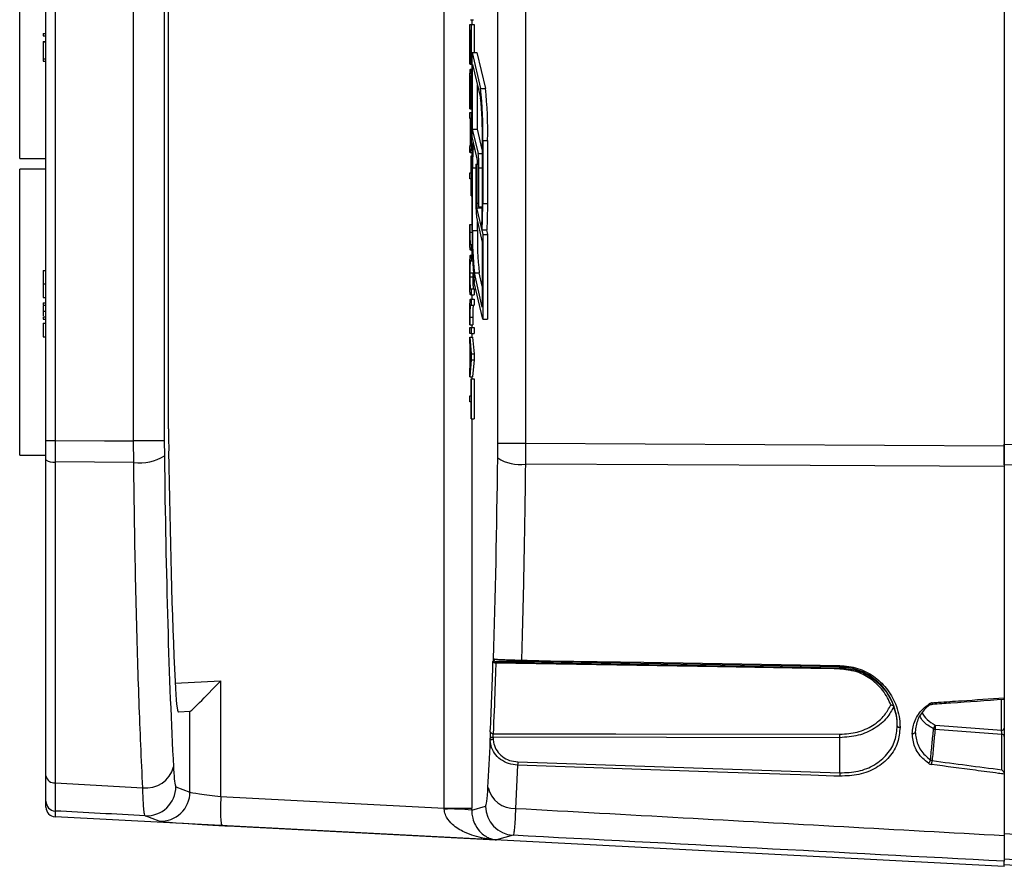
# Model space of a CAD drawing. Header units: millimetres. Extents: x 26 to 182, y 63 to 258.
# Tile 1 of 33: x 76.88 to 87, y 70.53 to 79.28. Entities that reach past the tile are written whole.
import ezdxf

# ---------------------------------------------------------------- set-up
doc = ezdxf.new("R2010")
doc.units = ezdxf.units.MM

msp = doc.modelspace()

# ---------------------------------------------------------------- linework, layer by layer
at = {"color": 7, "linetype": 'Continuous', "lineweight": 25}
for p, q in [((81.238, 71.174), (81.238, 83.971)), ((76.876, 77.852), (76.876, 80.292)), ((86.996, 80.267), (86.996, 74.917)), ((77.146, 74.954), (77.146, 80.19)), ((77.241, 80.19), (77.241, 74.954)), ((78.047, 74.949), (78.047, 80.195)), ((78.362, 80.195), (78.362, 74.949)), ((81.79, 74.926), (81.79, 80.218)), ((82.074, 80.218), (82.074, 74.926)), ((78.406, 75.073), (78.406, 80.072)), ((81.509, 79.28), (81.539, 79.28)), ((81.501, 78.894), (81.501, 79.23)), ((81.501, 79.23), (81.516, 79.23)), ((81.503, 79.17), (81.503, 78.937)), ((81.508, 79.17), (81.503, 79.17)), ((81.508, 78.937), (81.508, 79.17)), ((81.51, 79.17), (81.51, 78.937)), ((81.515, 79.17), (81.51, 79.17)), ((81.515, 78.937), (81.515, 79.17)), ((81.516, 79.23), (81.516, 78.894)), ((81.516, 79.23), (81.546, 79.23)), ((81.546, 79.23), (81.546, 78.944)), ((77.116, 79.138), (77.116, 79.115)), ((77.116, 79.138), (77.146, 79.138)), ((77.116, 79.115), (77.146, 79.115)), ((77.116, 79.057), (77.116, 79.052)), ((77.116, 79.057), (77.146, 79.057)), ((77.116, 79.052), (77.146, 79.052)), ((77.116, 79.052), (77.116, 78.877)), ((81.503, 78.937), (81.508, 78.937)), ((81.51, 78.937), (81.515, 78.937)), ((81.526, 78.074), (81.526, 78.944)), ((81.526, 78.944), (81.613, 78.574)), ((81.526, 78.944), (81.576, 78.944)), ((81.576, 78.944), (81.663, 78.574)), ((77.116, 78.877), (77.146, 78.877)), ((77.116, 78.877), (77.116, 78.853)), ((77.116, 78.853), (77.146, 78.853)), ((81.516, 78.894), (81.526, 78.894)), ((81.505, 78.821), (81.512, 78.821)), ((81.509, 78.772), (81.526, 78.772)), ((81.512, 78.821), (81.526, 78.821)), ((81.531, 78.82), (81.612, 78.477)), ((81.531, 78.154), (81.531, 78.82)), ((81.508, 78.364), (81.508, 78.707)), ((81.51, 78.707), (81.51, 78.364)), ((81.501, 78.364), (81.501, 78.626)), ((81.503, 78.588), (81.503, 78.364)), ((81.503, 78.588), (81.508, 78.588)), ((81.515, 78.364), (81.515, 78.588)), ((81.516, 78.626), (81.516, 78.364)), ((81.516, 78.626), (81.526, 78.626)), ((81.581, 78.154), (81.581, 78.608)), ((81.613, 78.574), (81.663, 78.574)), ((81.503, 78.364), (81.501, 78.364)), ((81.503, 78.364), (81.508, 78.364)), ((81.51, 78.364), (81.508, 78.364)), ((81.51, 78.364), (81.515, 78.364)), ((81.516, 78.364), (81.515, 78.364)), ((81.516, 78.364), (81.526, 78.364)), ((81.501, 78.263), (81.501, 78.324)), ((81.501, 78.324), (81.516, 78.324)), ((81.508, 78.263), (81.501, 78.263)), ((81.508, 78.031), (81.508, 78.263)), ((81.515, 78.263), (81.51, 78.263)), ((81.51, 78.263), (81.51, 78.028)), ((81.515, 78.031), (81.515, 78.263)), ((81.516, 78.324), (81.516, 77.988)), ((81.516, 78.324), (81.526, 78.324)), ((81.59, 77.903), (81.531, 78.154)), ((81.531, 78.154), (81.581, 78.154)), ((81.63, 77.944), (81.581, 78.154)), ((81.589, 77.805), (81.526, 78.074)), ((81.532, 78.026), (81.535, 77.953)), ((81.532, 78.026), (81.537, 78.026)), ((81.63, 78.037), (81.63, 77.389)), ((81.636, 78.037), (81.636, 77.389)), ((81.636, 78.037), (81.685, 78.037)), ((81.685, 78.037), (81.685, 77.389)), ((81.501, 77.915), (81.501, 77.976)), ((81.501, 77.976), (81.505, 77.976)), ((81.516, 77.988), (81.53, 77.988)), ((81.535, 77.953), (81.554, 77.953)), ((76.876, 77.852), (77.146, 77.852)), ((81.505, 77.915), (81.501, 77.915)), ((81.505, 77.915), (81.512, 77.915)), ((81.512, 77.915), (81.528, 77.915)), ((81.515, 77.705), (81.515, 77.88)), ((81.515, 77.88), (81.516, 77.88)), ((81.516, 77.88), (81.516, 77.47)), ((81.516, 77.88), (81.527, 77.88)), ((77.146, 77.742), (76.876, 77.742)), ((76.876, 74.802), (76.876, 77.742)), ((81.526, 77.114), (81.526, 77.757)), ((81.531, 77.114), (81.531, 77.757)), ((81.565, 77.794), (81.565, 77.394)), ((81.565, 77.794), (81.57, 77.794)), ((81.57, 77.794), (81.57, 77.394)), ((81.57, 77.794), (81.59, 77.794)), ((81.591, 77.357), (81.591, 77.757)), ((81.596, 77.357), (81.596, 77.757)), ((81.501, 77.645), (81.501, 77.705)), ((81.501, 77.705), (81.515, 77.705)), ((81.515, 77.645), (81.501, 77.645)), ((81.515, 77.47), (81.515, 77.645)), ((81.516, 77.47), (81.515, 77.47)), ((81.516, 77.47), (81.526, 77.47)), ((81.572, 77.345), (81.636, 77.071)), ((81.572, 77.345), (81.622, 77.345)), ((81.596, 77.357), (81.591, 77.357)), ((81.596, 77.357), (81.63, 77.357)), ((81.622, 77.345), (81.63, 77.312)), ((81.636, 77.389), (81.685, 77.389)), ((81.571, 77.248), (81.63, 76.991)), ((81.501, 77.058), (81.501, 77.174)), ((81.501, 77.174), (81.503, 77.174)), ((81.503, 77.174), (81.503, 77.096)), ((81.503, 77.174), (81.526, 77.174)), ((81.531, 77.114), (81.581, 77.114)), ((81.581, 77.114), (81.581, 77.205)), ((81.63, 77.12), (81.626, 77.193)), ((81.63, 77.12), (81.679, 77.12)), ((81.674, 77.12), (81.685, 77.071)), ((81.503, 77.096), (81.526, 77.096)), ((81.636, 77.071), (81.636, 76.2)), ((81.636, 77.071), (81.685, 77.071)), ((81.685, 77.071), (81.685, 76.2)), ((81.508, 76.97), (81.516, 76.97)), ((81.516, 76.97), (81.516, 76.91)), ((81.516, 76.97), (81.527, 76.97)), ((81.63, 76.991), (81.63, 76.325)), ((81.516, 76.91), (81.509, 76.91)), ((81.509, 76.86), (81.516, 76.86)), ((81.516, 76.91), (81.528, 76.91)), ((81.516, 76.86), (81.516, 76.799)), ((81.516, 76.86), (81.529, 76.86)), ((81.501, 76.597), (81.501, 76.714)), ((81.516, 76.799), (81.509, 76.799)), ((81.516, 76.799), (81.531, 76.799)), ((77.116, 76.702), (77.146, 76.702)), ((81.503, 76.676), (81.503, 76.635)), ((81.503, 76.676), (81.533, 76.676)), ((81.503, 76.635), (81.533, 76.635)), ((81.533, 76.676), (81.533, 76.635)), ((81.63, 76.325), (81.549, 76.676)), ((81.549, 76.676), (81.599, 76.676)), ((81.63, 76.541), (81.599, 76.676)), ((77.116, 76.564), (77.146, 76.564)), ((81.509, 76.512), (81.516, 76.512)), ((81.516, 76.512), (81.516, 76.451)), ((81.516, 76.512), (81.546, 76.512)), ((81.546, 76.512), (81.546, 76.451)), ((81.636, 76.2), (81.548, 76.578)), ((77.116, 76.424), (77.146, 76.424)), ((81.516, 76.451), (81.509, 76.451)), ((81.509, 76.407), (81.516, 76.407)), ((81.516, 76.451), (81.546, 76.451)), ((81.516, 76.407), (81.516, 76.346)), ((81.516, 76.407), (81.546, 76.407)), ((81.546, 76.407), (81.546, 76.346)), ((77.116, 76.369), (77.146, 76.369)), ((77.116, 76.369), (77.116, 76.346)), ((77.116, 76.346), (77.146, 76.346)), ((77.116, 76.345), (77.146, 76.345)), ((81.516, 76.346), (81.508, 76.346)), ((81.516, 76.346), (81.546, 76.346)), ((77.116, 76.283), (77.146, 76.283)), ((77.116, 76.226), (77.146, 76.226)), ((77.116, 76.224), (77.146, 76.224)), ((77.116, 76.224), (77.116, 76.2)), ((81.501, 76.142), (81.501, 76.259)), ((81.503, 76.221), (81.503, 76.142)), ((81.503, 76.221), (81.533, 76.221)), ((81.533, 76.221), (81.533, 76.142)), ((77.116, 76.2), (77.146, 76.2)), ((77.116, 76.159), (77.116, 76.02)), ((77.116, 76.159), (77.146, 76.159)), ((81.503, 76.142), (81.501, 76.142)), ((81.501, 76.053), (81.501, 76.114)), ((81.501, 76.114), (81.516, 76.114)), ((81.503, 76.142), (81.533, 76.142)), ((81.516, 76.114), (81.516, 76.053)), ((81.516, 76.114), (81.546, 76.114)), ((81.546, 76.114), (81.546, 76.053)), ((81.636, 76.2), (81.685, 76.2)), ((77.116, 76.02), (77.146, 76.02)), ((81.516, 76.053), (81.501, 76.053)), ((81.501, 75.979), (81.501, 76.014)), ((81.501, 76.014), (81.516, 75.845)), ((81.501, 76.014), (81.531, 76.014)), ((81.516, 76.053), (81.546, 76.053)), ((81.531, 76.014), (81.546, 75.845)), ((81.506, 75.92), (81.501, 75.979)), ((81.506, 75.731), (81.506, 75.92)), ((81.515, 75.827), (81.508, 75.905)), ((81.508, 75.905), (81.508, 75.747)), ((81.508, 75.747), (81.515, 75.827)), ((81.516, 75.845), (81.516, 75.781)), ((81.516, 75.845), (81.546, 75.845)), ((81.546, 75.845), (81.546, 75.781)), ((81.516, 75.781), (81.501, 75.606)), ((81.501, 75.67), (81.506, 75.731)), ((81.516, 75.781), (81.546, 75.781)), ((81.546, 75.781), (81.531, 75.606)), ((81.501, 75.606), (81.501, 75.67)), ((81.501, 75.606), (81.531, 75.606)), ((81.515, 75.412), (81.515, 75.587)), ((81.515, 75.587), (81.516, 75.587)), ((81.516, 75.587), (81.516, 75.177)), ((81.516, 75.587), (81.546, 75.587)), ((81.546, 75.587), (81.546, 75.177)), ((81.501, 75.352), (81.501, 75.412)), ((81.501, 75.412), (81.515, 75.412)), ((81.515, 75.352), (81.501, 75.352)), ((81.515, 75.177), (81.515, 75.352)), ((81.516, 75.177), (81.515, 75.177)), ((81.516, 75.177), (81.546, 75.177)), ((77.146, 74.754), (77.146, 74.954)), ((77.146, 74.954), (77.241, 74.954)), ((77.241, 74.954), (77.241, 74.732)), ((78.048, 74.728), (78.047, 74.949)), ((78.362, 74.949), (78.047, 74.949)), ((78.362, 74.949), (78.363, 74.795)), ((81.789, 74.774), (81.79, 74.926)), ((81.79, 74.926), (82.074, 74.926)), ((82.074, 74.926), (82.073, 74.709)), ((82.074, 74.926), (86.996, 74.898)), ((86.996, 74.917), (86.996, 74.898)), ((86.996, 74.704), (86.996, 74.917)), ((86.996, 74.898), (86.996, 74.685)), ((76.876, 74.802), (77.146, 74.802)), ((77.146, 71.504), (77.146, 74.754)), ((77.241, 74.732), (77.241, 71.433)), ((78.048, 74.728), (77.241, 74.732)), ((86.996, 74.704), (86.996, 70.941)), ((81.743, 72.708), (81.745, 72.709)), ((81.775, 72.679), (81.772, 72.678)), ((81.772, 72.678), (85.306, 72.617)), ((85.306, 72.625), (82.035, 72.68)), ((85.306, 72.617), (85.306, 72.625)), ((78.941, 72.482), (78.941, 71.294)), ((86.996, 72.307), (86.996, 72.3)), ((78.626, 72.166), (78.51, 72.16)), ((78.626, 71.337), (78.626, 72.166)), ((78.626, 72.166), (78.626, 72.166)), ((85.859, 72.219), (85.86, 72.218)), ((85.896, 72.02), (85.896, 72.02)), ((86.97, 71.931), (86.284, 71.983)), ((86.287, 72.025), (86.966, 71.974)), ((81.713, 71.867), (81.712, 71.889)), ((81.742, 71.904), (81.743, 71.882)), ((85.306, 71.897), (81.742, 71.904)), ((85.306, 71.536), (85.306, 71.897)), ((86.97, 71.567), (86.97, 71.931)), ((81.994, 71.614), (81.973, 71.17)), ((81.995, 71.649), (85.306, 71.536)), ((86.996, 71.524), (86.996, 71.523)), ((77.241, 71.433), (78.141, 71.383)), ((78.481, 71.393), (78.626, 71.337)), ((78.941, 71.294), (78.941, 71.294)), ((78.941, 71.294), (81.238, 71.174)), ((77.146, 71.183), (77.146, 71.243)), ((81.238, 71.174), (81.522, 71.174)), ((81.522, 71.153), (81.664, 71.193)), ((77.241, 71.143), (77.241, 71.083)), ((86.996, 70.572), (77.241, 71.083)), ((77.241, 71.083), (77.241, 71.083)), ((78.31, 71.038), (78.166, 71.094)), ((79.02, 70.99), (81.771, 70.846)), ((81.948, 70.894), (81.778, 70.846)), ((86.996, 70.941), (86.996, 70.892)), ((86.996, 70.912), (88.925, 70.806)), ((86.996, 70.572), (86.996, 70.626)), ((86.996, 70.592), (88.12, 70.533))]:
    msp.add_line(p, q, dxfattribs=at)
at = {"color": 1, "linetype": 'Continuous', "lineweight": 25}
for p, q in [((81.522, 79.28), (81.522, 79.23)), ((81.522, 78.821), (81.522, 78.772)), ((81.522, 78.364), (81.522, 78.324)), ((81.522, 77.915), (81.522, 77.88)), ((81.59, 77.903), (81.63, 77.903)), ((81.531, 77.757), (81.565, 77.757)), ((81.596, 77.757), (81.63, 77.757)), ((81.522, 77.47), (81.522, 77.174)), ((81.57, 77.394), (81.591, 77.394)), ((81.522, 76.91), (81.522, 76.86)), ((81.522, 76.451), (81.522, 76.407)), ((81.522, 76.142), (81.522, 76.114)), ((81.522, 76.053), (81.522, 76.014)), ((81.522, 75.606), (81.522, 75.587)), ((81.522, 75.177), (81.522, 71.174)), ((78.474, 72.458), (78.941, 72.482)), ((86.966, 71.974), (86.966, 72.291))]:
    msp.add_line(p, q, dxfattribs=at)
at = {"color": 7, "linetype": 'Continuous', "lineweight": 25, "flags": 128}
for points in [[(81.581, 77.794), (81.581, 77.811), (81.581, 77.837)], [(77.241, 74.954), (77.747, 74.951), (78.047, 74.949)], [(86.996, 74.917), (88.396, 74.909), (89.796, 74.901)], [(86.996, 74.685), (84.999, 74.695), (82.073, 74.709)], [(89.796, 74.691), (87.799, 74.7), (86.996, 74.704)], [(81.77, 72.664), (81.764, 72.665), (81.759, 72.666), (81.754, 72.667), (81.749, 72.669), (81.746, 72.672), (81.743, 72.674), (81.741, 72.677), (81.74, 72.68)], [(85.306, 72.603), (85.246, 72.604), (85.006, 72.608), (84.047, 72.625), (81.77, 72.664)], [(82.034, 72.694), (82.093, 72.693), (82.333, 72.689), (83.292, 72.674), (85.305, 72.64)], [(86.049, 71.939), (86.055, 71.939), (86.061, 71.94), (86.066, 71.941), (86.071, 71.943), (86.075, 71.946), (86.078, 71.949), (86.08, 71.952), (86.08, 71.956)], [(81.712, 71.889), (81.713, 71.892), (81.715, 71.894), (81.718, 71.897), (81.721, 71.899), (81.726, 71.901), (81.731, 71.903), (81.736, 71.903), (81.742, 71.904)], [(81.713, 71.867), (81.714, 71.87), (81.716, 71.873), (81.718, 71.876), (81.722, 71.878), (81.727, 71.88), (81.732, 71.881), (81.737, 71.882), (81.743, 71.882)], [(81.742, 71.938), (81.802, 71.938), (82.042, 71.938), (83.002, 71.936), (85.306, 71.932)], [(85.305, 71.501), (85.245, 71.503), (85.006, 71.511), (84.047, 71.544), (81.994, 71.614)]]:
    msp.add_lwpolyline(points, dxfattribs=at)
at = {"color": 1, "linetype": 'Continuous', "lineweight": 25, "flags": 128}
msp.add_lwpolyline([(86.224, 72.246), (86.229, 72.242), (86.233, 72.24), (86.236, 72.238), (86.24, 72.237), (86.242, 72.238), (86.243, 72.238)], dxfattribs=at)
at = {"color": 7, "linetype": 'Continuous', "lineweight": 25}
for centre, radius, start, end in [((77.568, 78.136), 4.069, 358.6183, 6.1921), ((77.618, 78.136), 4.068, 358.6179, 6.1925), ((78.304, 78.118), 3.328, 358.617, 6.1935), ((86.719, 77.774), 5.193, 177.2268, 180.1922), ((85.315, 77.77), 3.785, 177.2257, 180.1951), ((80.487, 77.783), 1.109, 358.6175, 6.1929), ((81.22, 77.765), 0.371, 358.627, 6.1834), ((82.682, 77.367), 1.117, 178.6375, 186.1521), ((81.943, 77.385), 0.373, 178.6458, 186.1415), ((81.706, 77.36), 0.0856, 182.0355, 189.648), ((77.846, 77.376), 3.785, 357.2257, 0.1951), ((76.442, 77.371), 5.193, 357.2268, 0.1922), ((76.499, 77.371), 5.187, 357.2249, 0.1941), ((85.624, 77.017), 4.099, 178.6397, 186.1489), ((84.883, 77.035), 3.353, 178.638, 186.1501), ((84.933, 77.035), 3.353, 178.6385, 186.1496), ((78.117, 75.185), 0.462, 261.457, 302.2958), ((77.219, 74.854), 0.124, 233.6347, 280.0169), ((82.019, 75.121), 0.416, 236.5882, 277.5615), ((81.773, 72.708), 0.03, 180.0211, 268.9086), ((81.775, 72.709), 0.03, 180.0224, 268.9015), ((82.093, 72.691), 0.0597, 176.8443, 191.1963), ((85.366, 72.637), 0.0605, 176.8494, 191.1417), ((85.016, 72.61), 0.29, 358.631, 1.369), ((81.739, 71.966), 0.0277, 197.3782, 276.274), ((86.327, 71.983), 0.0582, 133.5667, 175.1125), ((86.288, 72.021), 0.0387, 239.4536, 262.6839), ((86.537, 71.985), 0.253, 170.9619, 180.5613), ((86.97, 72.001), 0.0266, 262.6968, 348.7811), ((84.037, 71.915), 1.269, 359.2304, 0.7696), ((86.971, 71.906), 0.0255, 10.0251, 92.7053), ((86.176, 71.683), 0.0639, 309.6987, 346.5095), ((85.64, 71.721), 0.617, 350.7047, 354.4634), ((78.179, 71.666), 0.286, 262.2819, 345.8485), ((82.652, 71.612), 0.658, 176.761, 179.7874), ((77.232, 71.52), 0.0876, 190.7274, 275.7309), ((85.965, 71.499), 0.66, 176.761, 179.7769), ((78.181, 71.394), 0.3, 267.0487, 359.9656), ((81.959, 71.446), 0.276, 192.4421, 272.9807), ((78.326, 71.338), 0.3, 267.0482, 359.966), ((77.246, 71.243), 0.1, 180.0032, 266.9536), ((77.246, 71.183), 0.1, 180, 266.9482), ((81.297, 68.837), 2.327, 84.4581, 91.4452), ((81.965, 71.193), 0.3, 180.0185, 266.8554)]:
    msp.add_arc(centre, radius, start, end, dxfattribs=at)
at = {"color": 1, "linetype": 'Continuous', "lineweight": 25}
msp.add_arc((86.278, 72.255), 0.0216, 176.0322, 213.6634, dxfattribs=at)
at = {"color": 7, "linetype": 'Continuous', "lineweight": 25}
for centre, major_axis, ratio, start_param, end_param in [((78.455, 75.073), (0, 0.931), 0.052408, 1.570796, 1.818072), ((78.697, 76.237), (0, 6.534), 0.052408, 1.793361, 2.360625), ((78.696, 76.237), (0, 5.687), 0.052408, 1.818072, 2.293717), ((81.446, 76.237), (0, 6.709), 0.052408, 4.158699, 4.492574), ((81.445, 76.237), (0, 6.667), 0.052408, 4.015386, 4.149638), ((78.509, 73.088), (0, 0.929), 0.052408, 2.293717, 3.144339), ((78.926, 72.482), (0.3, 0.316), 0.02615, 3.169142, 4.737199), ((85.296, 72.019), (0.6, 0), 0.970218, 0.001591, 0.349605), ((86.966, 71.953), (-0.0023, 0.0302), 0.096254, 3.909908, 5.478577), ((81.446, 76.237), (0, 6.709), 0.052408, 3.904332, 4.003195), ((123.731, 73.487), (74.763, -6.531), 0.077925, 4.194136, 4.20516), ((78.926, 71.306), (0.3, -0.032), 0.034519, 3.197638, 4.768435), ((81.191, 71.177), (-0.017, 0.301), 0.155891, 4.659018, 4.692854), ((81.49, 71.177), (0, 0.601), 0.052551, 4.673045, 4.706881), ((917.596, 26.277), (934.387, -49.809), 0.00017, 2.686863, 2.689123), ((78.91, 71.007), (0.6, -0.032), 0.017406, 3.194881, 4.633499), ((78.91, 71.007), (0.6, -0.032), 0.017406, 4.633499, 4.897856), ((917.596, 26.277), (934.387, -49.809), 0.00017, 2.6658, 2.677733), ((918.596, 26.244), (935.363, -49.861), 0.00017, 2.662206, 2.666107)]:
    msp.add_ellipse(centre, major_axis=major_axis, ratio=ratio, start_param=start_param, end_param=end_param, dxfattribs=at)
at = {"color": 1, "linetype": 'Continuous', "lineweight": 25}
msp.add_ellipse((86.545, 72.263), major_axis=(0.421, 0.01), ratio=0.706891, start_param=3.469567, end_param=4.034703, dxfattribs=at)
at = {"color": 7, "linetype": 'Continuous', "lineweight": 25}
for points, knots in [([(81.503, 78.937), (81.503, 78.929), (81.503, 78.914), (81.503, 78.895), (81.504, 78.884), (81.505, 78.883), (81.505, 78.882)], [0, 0, 0, 0, 0.280384, 0.559751, 0.779945, 1, 1, 1, 1]), ([(81.505, 78.882), (81.506, 78.883), (81.506, 78.885), (81.507, 78.9), (81.508, 78.918), (81.508, 78.93), (81.508, 78.937)], [0, 0, 0, 0, 0.279679, 0.559221, 0.77961, 1, 1, 1, 1]), ([(81.51, 78.937), (81.51, 78.929), (81.51, 78.913), (81.51, 78.895), (81.511, 78.884), (81.512, 78.883), (81.512, 78.882)], [0, 0, 0, 0, 0.279597, 0.559074, 0.779567, 1, 1, 1, 1]), ([(81.512, 78.882), (81.513, 78.883), (81.514, 78.885), (81.515, 78.9), (81.515, 78.919), (81.515, 78.931), (81.515, 78.937)], [0, 0, 0, 0, 0.279512, 0.55868, 0.779195, 1, 1, 1, 1]), ([(81.505, 78.821), (81.504, 78.823), (81.503, 78.826), (81.502, 78.845), (81.501, 78.869), (81.501, 78.886), (81.501, 78.894)], [0, 0, 0, 0, 0.279585, 0.5593901, 0.7798265, 1, 1, 1, 1]), ([(81.509, 78.892), (81.509, 78.881), (81.508, 78.861), (81.507, 78.838), (81.506, 78.824), (81.505, 78.822), (81.505, 78.821)], [0, 0, 0, 0, 0.280199, 0.55975, 0.779826, 1, 1, 1, 1]), ([(81.512, 78.821), (81.512, 78.823), (81.511, 78.825), (81.51, 78.844), (81.509, 78.867), (81.509, 78.883), (81.509, 78.892)], [0, 0, 0, 0, 0.279652, 0.55919, 0.779557, 1, 1, 1, 1]), ([(81.516, 78.894), (81.516, 78.883), (81.516, 78.861), (81.515, 78.838), (81.514, 78.824), (81.513, 78.822), (81.512, 78.821)], [0, 0, 0, 0, 0.279177, 0.558884, 0.779445, 1, 1, 1, 1]), ([(81.501, 78.626), (81.501, 78.648), (81.502, 78.69), (81.504, 78.738), (81.506, 78.767), (81.508, 78.77), (81.509, 78.772)], [0, 0, 0, 0, 0.279471, 0.559194, 0.779668, 1, 1, 1, 1]), ([(81.509, 78.772), (81.51, 78.769), (81.512, 78.764), (81.515, 78.725), (81.516, 78.677), (81.516, 78.643), (81.516, 78.626)], [0, 0, 0, 0, 0.2796, 0.559285, 0.779694, 1, 1, 1, 1]), ([(81.508, 78.707), (81.507, 78.703), (81.506, 78.696), (81.504, 78.664), (81.503, 78.627), (81.503, 78.601), (81.503, 78.588)], [0, 0, 0, 0, 0.279685, 0.559293, 0.779683, 1, 1, 1, 1]), ([(81.515, 78.588), (81.515, 78.605), (81.515, 78.637), (81.513, 78.675), (81.511, 78.699), (81.51, 78.705), (81.51, 78.707)], [0, 0, 0, 0, 0.279626, 0.55932, 0.779679, 1, 1, 1, 1]), ([(81.505, 77.976), (81.506, 77.977), (81.507, 77.979), (81.508, 77.994), (81.508, 78.012), (81.508, 78.024), (81.508, 78.031)], [0, 0, 0, 0, 0.279453, 0.558892, 0.779302, 1, 1, 1, 1]), ([(81.51, 78.028), (81.51, 78.021), (81.51, 78.005), (81.51, 77.988), (81.511, 77.978), (81.512, 77.977), (81.512, 77.976)], [0, 0, 0, 0, 0.279489, 0.558976, 0.779468, 1, 1, 1, 1]), ([(81.512, 77.976), (81.513, 77.977), (81.514, 77.979), (81.514, 77.994), (81.515, 78.012), (81.515, 78.025), (81.515, 78.031)], [0, 0, 0, 0, 0.279447, 0.558825, 0.77932, 1, 1, 1, 1]), ([(81.509, 77.951), (81.508, 77.94), (81.507, 77.92), (81.506, 77.917), (81.505, 77.915)], [0, 0, 0, 0, 0.5592939, 1, 1, 1, 1]), ([(81.512, 77.915), (81.512, 77.918), (81.51, 77.922), (81.509, 77.942), (81.509, 77.951)], [0, 0, 0, 0, 0.5586943, 1, 1, 1, 1]), ([(81.516, 77.988), (81.516, 77.977), (81.516, 77.955), (81.515, 77.932), (81.514, 77.918), (81.513, 77.916), (81.512, 77.915)], [0, 0, 0, 0, 0.279046, 0.558876, 0.779483, 1, 1, 1, 1]), ([(81.509, 76.91), (81.508, 76.913), (81.505, 76.918), (81.503, 76.959), (81.501, 77.007), (81.501, 77.041), (81.501, 77.058)], [0, 0, 0, 0, 0.279384, 0.559122, 0.779658, 1, 1, 1, 1]), ([(81.503, 77.096), (81.503, 77.079), (81.503, 77.046), (81.504, 77.006), (81.506, 76.979), (81.507, 76.973), (81.508, 76.97)], [0, 0, 0, 0, 0.2797332, 0.559571, 0.7799747, 1, 1, 1, 1]), ([(81.501, 76.714), (81.501, 76.735), (81.502, 76.778), (81.504, 76.826), (81.506, 76.855), (81.508, 76.858), (81.509, 76.86)], [0, 0, 0, 0, 0.279496, 0.559208, 0.779665, 1, 1, 1, 1]), ([(81.509, 76.799), (81.508, 76.797), (81.506, 76.791), (81.504, 76.758), (81.503, 76.718), (81.503, 76.69), (81.503, 76.676)], [0, 0, 0, 0, 0.279161, 0.558994, 0.779554, 1, 1, 1, 1]), ([(77.116, 76.702), (77.116, 76.699), (77.116, 76.694), (77.116, 76.658), (77.116, 76.613), (77.116, 76.58), (77.116, 76.564)], [0, 0, 0, 0, 0.279739, 0.559329, 0.779683, 1, 1, 1, 1]), ([(81.503, 76.635), (81.503, 76.618), (81.503, 76.582), (81.505, 76.542), (81.507, 76.516), (81.508, 76.513), (81.509, 76.512)], [0, 0, 0, 0, 0.27965, 0.559398, 0.779862, 1, 1, 1, 1]), ([(81.533, 76.635), (81.533, 76.618), (81.533, 76.582), (81.535, 76.542), (81.537, 76.516), (81.538, 76.513), (81.539, 76.512)], [0, 0, 0, 0, 0.27965, 0.559398, 0.779863, 1, 1, 1, 1]), ([(77.116, 76.564), (77.116, 76.544), (77.116, 76.502), (77.116, 76.456), (77.116, 76.428), (77.116, 76.425), (77.116, 76.424)], [0, 0, 0, 0, 0.27973, 0.559333, 0.779583, 1, 1, 1, 1]), ([(81.509, 76.451), (81.508, 76.454), (81.505, 76.459), (81.503, 76.498), (81.501, 76.547), (81.501, 76.58), (81.501, 76.597)], [0, 0, 0, 0, 0.279559, 0.559266, 0.779697, 1, 1, 1, 1]), ([(81.501, 76.259), (81.501, 76.28), (81.502, 76.323), (81.504, 76.372), (81.506, 76.401), (81.508, 76.405), (81.509, 76.407)], [0, 0, 0, 0, 0.279474, 0.559457, 0.779812, 1, 1, 1, 1]), ([(77.116, 76.336), (77.116, 76.331), (77.116, 76.318), (77.116, 76.296), (77.116, 76.283)], [0, 0, 0, 0, 0.376893, 1, 1, 1, 1]), ([(81.508, 76.346), (81.507, 76.342), (81.506, 76.333), (81.504, 76.299), (81.503, 76.26), (81.503, 76.234), (81.503, 76.221)], [0, 0, 0, 0, 0.279176, 0.559039, 0.779587, 1, 1, 1, 1]), ([(81.538, 76.346), (81.537, 76.342), (81.536, 76.333), (81.534, 76.299), (81.533, 76.26), (81.533, 76.234), (81.533, 76.221)], [0, 0, 0, 0, 0.279176, 0.559038, 0.779587, 1, 1, 1, 1]), ([(77.116, 76.283), (77.116, 76.276), (77.116, 76.262), (77.116, 76.244), (77.116, 76.238), (77.116, 76.235)], [0, 0, 0, 0, 0.381668, 0.763268, 1, 1, 1, 1]), ([(78.141, 71.383), (78.134, 71.527), (78.121, 71.809), (78.103, 72.268), (78.087, 72.748), (78.073, 73.259), (78.059, 73.913), (78.052, 74.415), (78.048, 74.728)], [0, 0, 0, 0, 0.154935, 0.301448, 0.44796, 0.598731, 0.749502, 1, 1, 1, 1]), ([(82.073, 74.709), (82.071, 74.514), (82.065, 74.068), (82.052, 73.387), (82.04, 72.926), (82.034, 72.694)], [0, 0, 0, 0, 0.276419, 0.635924, 1, 1, 1, 1]), ([(81.743, 72.708), (81.743, 72.707), (81.742, 72.706), (81.741, 72.696), (81.741, 72.685), (81.74, 72.68)], [0, 0, 0, 0, 0.32019, 0.6600832, 1, 1, 1, 1]), ([(81.77, 72.664), (81.769, 72.647), (81.766, 72.563), (81.758, 72.313), (81.749, 72.094), (81.742, 71.938)], [0, 0, 0, 0, 0.066724, 0.33366, 1, 1, 1, 1]), ([(81.745, 72.709), (81.753, 72.707), (81.761, 72.705), (81.803, 72.702), (81.85, 72.7), (81.939, 72.697), (82.002, 72.695), (82.034, 72.694)], [0, 0, 0, 0, 0.3138, 0.341552, 0.598295, 0.801571, 1, 1, 1, 1]), ([(81.77, 72.664), (81.77, 72.667), (81.77, 72.672), (81.771, 72.677), (81.772, 72.678), (81.772, 72.678)], [0, 0, 0, 0, 0.339274, 0.679192, 1, 1, 1, 1]), ([(82.035, 72.68), (82.006, 72.68), (81.949, 72.681), (81.866, 72.681), (81.803, 72.681), (81.779, 72.68), (81.775, 72.679), (81.775, 72.679)], [0, 0, 0, 0, 0.195619, 0.397343, 0.681968, 0.939474, 1, 1, 1, 1]), ([(85.305, 72.64), (85.367, 72.634), (85.491, 72.621), (85.658, 72.534), (85.794, 72.406), (85.891, 72.236), (85.922, 72.095), (85.924, 72.015), (85.924, 72.002)], [0, 0, 0, 0, 0.172662, 0.345266, 0.523567, 0.723357, 0.956532, 1, 1, 1, 1]), ([(85.896, 72.02), (85.896, 72.032), (85.894, 72.108), (85.865, 72.241), (85.772, 72.403), (85.642, 72.524), (85.483, 72.607), (85.365, 72.619), (85.306, 72.625)], [0, 0, 0, 0, 0.043766, 0.278341, 0.478572, 0.65658, 0.828378, 1, 1, 1, 1]), ([(85.306, 72.617), (85.365, 72.611), (85.482, 72.599), (85.638, 72.518), (85.768, 72.399), (85.832, 72.291), (85.856, 72.228), (85.859, 72.219)], [0, 0, 0, 0, 0.226518, 0.451874, 0.687617, 0.957872, 1, 1, 1, 1]), ([(85.829, 72.234), (85.827, 72.24), (85.804, 72.297), (85.745, 72.397), (85.622, 72.509), (85.473, 72.586), (85.362, 72.597), (85.306, 72.603)], [0, 0, 0, 0, 0.030373, 0.305351, 0.544232, 0.771776, 1, 1, 1, 1]), ([(86.256, 72.257), (86.25, 72.256), (86.239, 72.255), (86.229, 72.249), (86.224, 72.246)], [0, 0, 0, 0, 0.512546, 1, 1, 1, 1]), ([(86.256, 72.257), (86.276, 72.258), (86.375, 72.265), (86.622, 72.282), (86.848, 72.297), (86.996, 72.307)], [0, 0, 0, 0, 0.080473, 0.402357, 1, 1, 1, 1]), ([(86.26, 72.243), (86.322, 72.248), (86.565, 72.264), (86.808, 72.28), (86.989, 72.293)], [0, 0, 0, 0, 0.2547816, 1, 1, 1, 1]), ([(86.996, 72.3), (86.996, 72.298), (86.995, 72.295), (86.992, 72.293), (86.99, 72.293), (86.989, 72.293)], [0, 0, 0, 0, 0.389653, 0.776448, 1, 1, 1, 1]), ([(85.306, 71.932), (85.367, 71.936), (85.488, 71.945), (85.649, 72.018), (85.766, 72.117), (85.81, 72.198), (85.829, 72.234)], [0, 0, 0, 0, 0.261784, 0.523147, 0.789256, 1, 1, 1, 1]), ([(85.86, 72.218), (85.839, 72.178), (85.792, 72.091), (85.666, 71.987), (85.498, 71.912), (85.37, 71.902), (85.306, 71.897)], [0, 0, 0, 0, 0.220898, 0.483408, 0.741463, 1, 1, 1, 1]), ([(85.829, 72.234), (85.829, 72.234), (85.833, 72.234), (85.84, 72.233), (85.849, 72.23), (85.856, 72.225), (85.858, 72.221), (85.859, 72.219)], [0, 0, 0, 0, 0.010896, 0.272824, 0.519878, 0.75983, 1, 1, 1, 1]), ([(86.049, 71.939), (86.055, 71.985), (86.067, 72.076), (86.14, 72.181), (86.203, 72.229), (86.224, 72.246)], [0, 0, 0, 0, 0.395191, 0.790101, 1, 1, 1, 1]), ([(86.245, 72.246), (86.225, 72.23), (86.166, 72.184), (86.097, 72.086), (86.086, 71.999), (86.08, 71.956)], [0, 0, 0, 0, 0.210024, 0.604963, 1, 1, 1, 1]), ([(86.243, 72.238), (86.245, 72.239), (86.249, 72.241), (86.255, 72.243), (86.259, 72.243), (86.26, 72.243)], [0, 0, 0, 0, 0.406597, 0.890682, 1, 1, 1, 1]), ([(81.713, 71.957), (81.713, 71.954), (81.712, 71.945), (81.712, 71.928), (81.712, 71.907), (81.712, 71.895), (81.712, 71.889)], [0, 0, 0, 0, 0.172716, 0.448338, 0.724175, 1, 1, 1, 1]), ([(85.924, 72.002), (85.919, 71.95), (85.909, 71.841), (85.824, 71.696), (85.685, 71.582), (85.506, 71.509), (85.372, 71.504), (85.305, 71.501)], [0, 0, 0, 0, 0.191897, 0.401552, 0.602385, 0.801257, 1, 1, 1, 1]), ([(85.306, 71.536), (85.37, 71.538), (85.498, 71.543), (85.668, 71.613), (85.8, 71.724), (85.882, 71.864), (85.891, 71.969), (85.896, 72.02)], [0, 0, 0, 0, 0.19852, 0.39714, 0.597842, 0.807656, 1, 1, 1, 1]), ([(85.896, 72.02), (85.896, 72.018), (85.897, 72.014), (85.902, 72.009), (85.909, 72.005), (85.917, 72.003), (85.922, 72.002), (85.924, 72.002)], [0, 0, 0, 0, 0.222173, 0.444336, 0.666516, 0.849573, 1, 1, 1, 1]), ([(86.08, 71.956), (86.085, 71.913), (86.095, 71.827), (86.162, 71.729), (86.219, 71.684), (86.238, 71.668)], [0, 0, 0, 0, 0.398896, 0.797765, 1, 1, 1, 1]), ([(86.238, 71.668), (86.243, 71.724), (86.253, 71.83), (86.264, 71.937), (86.269, 71.988)], [0, 0, 0, 0, 0.520811, 1, 1, 1, 1]), ([(86.284, 71.983), (86.279, 71.931), (86.269, 71.824), (86.259, 71.717), (86.254, 71.662)], [0, 0, 0, 0, 0.478151, 1, 1, 1, 1]), ([(81.994, 71.614), (81.962, 71.618), (81.899, 71.626), (81.815, 71.671), (81.752, 71.735), (81.719, 71.805), (81.715, 71.85), (81.713, 71.867)], [0, 0, 0, 0, 0.213035, 0.425654, 0.641019, 0.865816, 1, 1, 1, 1]), ([(81.742, 71.904), (81.742, 71.907), (81.741, 71.913), (81.741, 71.923), (81.742, 71.932), (81.742, 71.936), (81.742, 71.938)], [0, 0, 0, 0, 0.275886, 0.551477, 0.827034, 1, 1, 1, 1]), ([(81.743, 71.882), (81.744, 71.867), (81.748, 71.824), (81.777, 71.76), (81.834, 71.701), (81.909, 71.659), (81.967, 71.652), (81.995, 71.649)], [0, 0, 0, 0, 0.134931, 0.360499, 0.575875, 0.787882, 1, 1, 1, 1]), ([(86.217, 71.634), (86.196, 71.65), (86.136, 71.699), (86.065, 71.802), (86.054, 71.893), (86.049, 71.939)], [0, 0, 0, 0, 0.202055, 0.600888, 1, 1, 1, 1]), ([(86.254, 71.662), (86.251, 71.662), (86.245, 71.663), (86.24, 71.667), (86.238, 71.668)], [0, 0, 0, 0, 0.499349, 1, 1, 1, 1]), ([(78.456, 71.596), (78.457, 71.589), (78.46, 71.528), (78.468, 71.427), (78.477, 71.405), (78.481, 71.393)], [0, 0, 0, 0, 0.057565, 0.501132, 1, 1, 1, 1]), ([(86.217, 71.634), (86.222, 71.631), (86.231, 71.625), (86.243, 71.623), (86.249, 71.621)], [0, 0, 0, 0, 0.50027, 1, 1, 1, 1]), ([(86.996, 71.523), (86.976, 71.525), (86.877, 71.538), (86.628, 71.571), (86.399, 71.602), (86.249, 71.621)], [0, 0, 0, 0, 0.079556, 0.3977945, 1, 1, 1, 1]), ([(86.97, 71.567), (86.97, 71.567), (86.971, 71.566), (86.976, 71.561), (86.984, 71.552), (86.991, 71.541), (86.995, 71.531), (86.996, 71.526), (86.996, 71.524)], [0, 0, 0, 0, 0.006351, 0.096329, 0.440724, 0.686906, 0.842869, 1, 1, 1, 1]), ([(77.146, 71.243), (77.146, 71.257), (77.146, 71.285), (77.146, 71.415), (77.146, 71.495), (77.146, 71.504)], [0, 0, 0, 0, 0.499517, 0.940669, 1, 1, 1, 1]), ([(77.241, 71.433), (77.241, 71.423), (77.24, 71.335), (77.24, 71.232), (77.24, 71.157), (77.24, 71.148), (77.241, 71.143)], [0, 0, 0, 0, 0.059194, 0.499338, 0.745065, 1, 1, 1, 1]), ([(78.166, 71.094), (78.163, 71.098), (78.158, 71.108), (78.149, 71.182), (78.144, 71.285), (78.141, 71.373), (78.141, 71.383)], [0, 0, 0, 0, 0.245504, 0.500081, 0.94258, 1, 1, 1, 1]), ([(81.664, 71.193), (81.669, 71.203), (81.678, 71.223), (81.686, 71.332), (81.689, 71.386)], [0, 0, 0, 0, 0.500537, 1, 1, 1, 1]), ([(78.941, 71.294), (78.941, 71.294), (78.941, 71.294), (78.942, 71.293), (78.942, 71.29), (78.942, 71.277), (78.941, 71.232), (78.939, 71.157), (78.94, 71.086), (78.943, 71.04), (78.947, 71.014), (78.952, 71.001), (78.959, 70.996), (78.965, 70.994), (78.974, 70.993), (78.989, 70.992), (79.005, 70.991), (79.017, 70.991), (79.02, 70.99)], [0, 0, 0, 0, 0.0002303, 0.0011262, 0.0046841, 0.0188945, 0.0757685, 0.2766643, 0.4775578, 0.5904066, 0.7216144, 0.8144842, 0.854176, 0.8870116, 0.9079398, 0.928855, 0.9821414, 1, 1, 1, 1]), ([(81.771, 70.846), (81.767, 70.846), (81.759, 70.847), (81.744, 70.848), (81.721, 70.851), (81.688, 70.855), (81.594, 70.871), (81.466, 70.909), (81.335, 70.988), (81.268, 71.066), (81.243, 71.124), (81.24, 71.153), (81.239, 71.163)], [0, 0, 0, 0, 0.015963, 0.036222, 0.071349, 0.123404, 0.189469, 0.512259, 0.736086, 0.875983, 0.958299, 1, 1, 1, 1]), ([(81.522, 71.153), (81.523, 71.134), (81.524, 71.105), (81.536, 71.05), (81.565, 70.98), (81.627, 70.904), (81.688, 70.867), (81.734, 70.853), (81.75, 70.85), (81.761, 70.848), (81.769, 70.847), (81.773, 70.846), (81.776, 70.846), (81.777, 70.846), (81.777, 70.846), (81.778, 70.846), (81.778, 70.846)], [0, 0, 0, 0, 0.079739, 0.123554, 0.262991, 0.486077, 0.807708, 0.873464, 0.925166, 0.959829, 0.979426, 0.994908, 0.997802, 0.998844, 0.999758, 1, 1, 1, 1]), ([(81.973, 71.17), (81.971, 71.13), (81.967, 71.049), (81.96, 70.964), (81.954, 70.907), (81.95, 70.898), (81.948, 70.894)], [0, 0, 0, 0, 0.245435, 0.499632, 0.745432, 1, 1, 1, 1]), ([(81.973, 71.17), (82.547, 71.138), (84.221, 71.045), (85.896, 70.953), (86.996, 70.892)], [0, 0, 0, 0, 0.3429432, 1, 1, 1, 1]), ([(81.778, 70.846), (81.777, 70.846), (81.777, 70.846), (81.774, 70.846), (81.772, 70.846), (81.771, 70.846)], [0, 0, 0, 0, 0.146036, 0.462389, 1, 1, 1, 1]), ([(86.996, 70.892), (86.996, 70.889), (86.996, 70.872), (86.996, 70.804), (86.996, 70.692), (86.996, 70.633), (86.996, 70.627), (86.996, 70.626)], [0, 0, 0, 0, 0.020572, 0.102896, 0.434462, 0.895984, 1, 1, 1, 1])]:
    msp.add_open_spline(points, degree=3, knots=knots, dxfattribs=at)
at = {"color": 1, "linetype": 'Continuous', "lineweight": 25}
msp.add_open_spline([(86.269, 71.988), (86.254, 71.997), (86.2, 72.028), (86.148, 72.073), (86.133, 72.112), (86.131, 72.117)], degree=3, knots=[0, 0, 0, 0, 0.257152, 0.9051652, 1, 1, 1, 1], dxfattribs=at)

doc.saveas('drawing.dxf')
